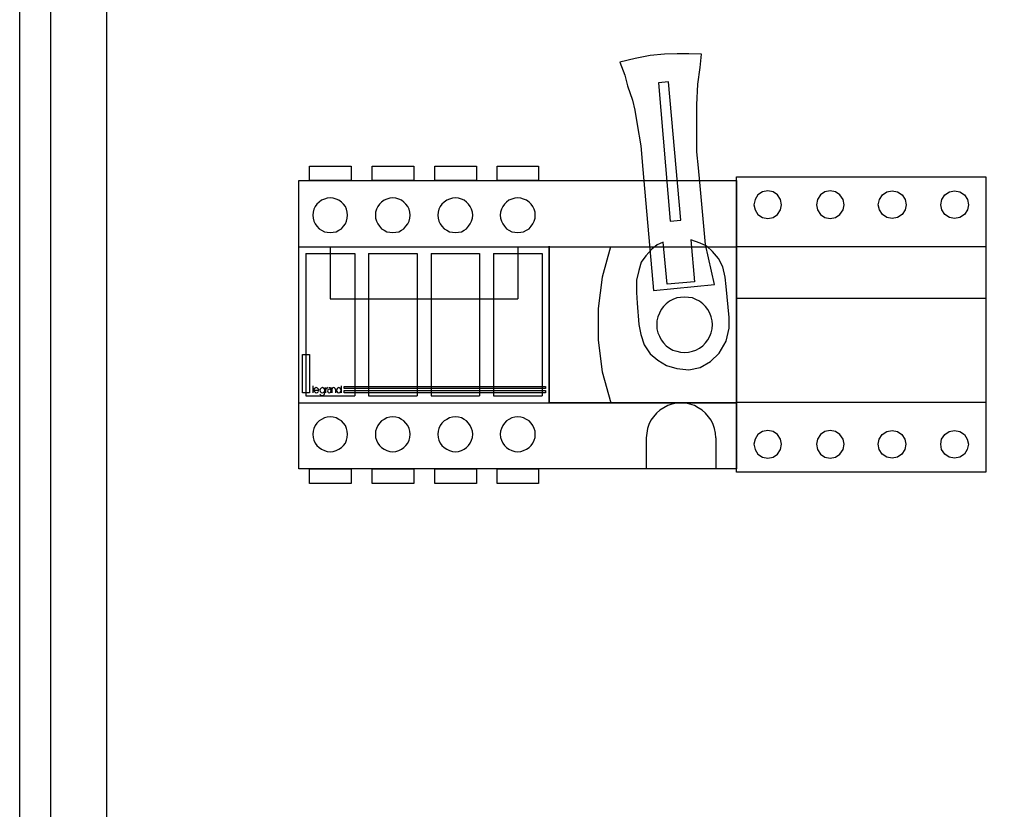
# Model space of a CAD drawing. Header units: millimetres. Extents: x 90978 to 249627, y -61724 to -25992.
# Tile 16 of 21: x 125679 to 125962, y -30525 to -30297. Entities that reach past the tile are written whole.
import ezdxf

# ---------------------------------------------------------------- set-up
doc = ezdxf.new("R2010")
doc.units = ezdxf.units.MM
for name, color, linetype in [('50', 2, 'Continuous'), ('E_0', 4, 'Continuous'), ('E_WYMIAR', 1, 'Continuous')]:
    doc.layers.add(name, color=color, linetype=linetype)

# ---------------------------------------------------------------- blocks, each defined once
blk = doc.blocks.new('A$C56391AA4')
at = {"layer": '50'}
for points in [[(92.4, 121.09), (93.78, 117.38), (94.6, 114.28), (95.98, 110.16), (96.66, 107.27), (97.35, 103.14), (98.38, 97.02), (99, 90.21), (102.09, 55.33), (119.61, 57.05), (117.07, 68.61), (115.35, 86.56), (115.01, 90.69), (114.53, 95.3), (114.53, 102.66), (114.53, 108.78), (114.8, 114.77), (115.49, 119.58), (115.83, 123.36), (112.26, 123.5), (108.89, 123.5), (105.18, 123.36), (101.06, 122.95), (96.8, 122.13), (92.4, 121.09)], [(103.47, 115.11), (106.83, 75.28), (109.92, 75.62), (106.35, 115.45), (103.47, 115.11)], [(3.02, 91.18), (15.01, 91.18), (15.01, 87.03), (3.02, 87.03), (3.02, 91.18)], [(21.04, 91.18), (33.03, 91.18), (33.03, 87.03), (21.04, 87.03), (21.04, 91.18)], [(39.07, 91.18), (51.06, 91.18), (51.06, 87.03), (39.07, 87.03), (39.07, 91.18)], [(57.01, 91.18), (69, 91.18), (69, 87.03), (57.01, 87.03), (57.01, 91.18)], [(0, 87.03), (125.92, 87.03), (125.92, 4.05), (0, 4.05), (0, 87.03)], [(72, 67.97), (125.92, 67.97), (125.92, 23.03), (72, 23.03), (72, 68.13)], [(106.01, 57.19), (104.84, 69.3), (103.12, 68.47), (101.54, 67.3), (99.89, 65.38), (98.52, 63.52), (97.83, 61.11), (97.14, 58.36), (97.14, 54.78), (97.35, 51.69), (97.83, 45.56), (98.38, 42.67), (99.34, 39.78), (101.06, 37.17), (103.26, 35.31), (105.8, 33.8), (108.76, 32.91), (112.26, 32.56), (115.49, 33.25), (118.44, 34.97), (120.99, 37.38), (122.98, 40.75), (123.87, 44.53), (123.87, 47.63), (122.98, 56.5), (122.64, 59.25), (122.02, 62.14), (120.78, 64.55), (119.06, 66.61), (117.41, 68.13), (115.49, 69.02), (112.81, 69.99), (113.84, 57.88), (106.01, 57.19)], [(1.03, 36.92), (3.02, 36.92), (3.02, 25.96), (1.03, 25.96), (1.03, 36.92)], [(13.02, 27.78), (70.98, 27.78), (70.98, 27.17), (13.02, 27.17), (13.02, 27.78)], [(13.02, 26.57), (70.98, 26.57), (70.98, 25.96), (13.02, 25.96), (13.02, 26.57)], [(3.02, 4.05), (15.01, 4.05), (15.01, -0.18), (3.02, -0.18), (3.02, 4.05)], [(21.04, 4.05), (33.03, 4.05), (33.03, -0.18), (21.04, -0.18), (21.04, 4.05)], [(39.07, 4.05), (51.06, 4.05), (51.06, -0.18), (39.07, -0.18), (39.07, 4.05)], [(57.01, 4.05), (69, 4.05), (69, -0.18), (57.01, -0.18), (57.01, 4.05)]]:
    blk.add_lwpolyline(points, close=True, dxfattribs=at)
for points in [[(103.47, 115.11), (106.83, 75.28), (109.92, 75.62), (106.35, 115.45), (103.47, 115.11)], [(3.02, 91.18), (15.01, 91.18), (15.01, 87.03), (3.02, 87.03), (3.02, 91.18)], [(21.04, 91.18), (33.03, 91.18), (33.03, 87.03), (21.04, 87.03), (21.04, 91.18)], [(39.07, 91.18), (51.06, 91.18), (51.06, 87.03), (39.07, 87.03), (39.07, 91.18)], [(57.01, 91.18), (69, 91.18), (69, 87.03), (57.01, 87.03), (57.01, 91.18)], [(0, 87.03), (125.92, 87.03), (125.92, 4.05), (0, 4.05), (0, 87.03)], [(13.97, 77.03), (13.89, 77.89), (13.71, 78.75), (13.37, 79.53), (12.85, 80.22), (12.25, 80.83), (11.47, 81.34), (10.7, 81.69), (9.83, 81.95), (8.97, 82.03), (8.11, 81.95), (7.33, 81.69), (6.47, 81.34), (5.78, 80.83), (5.18, 80.22), (4.66, 79.53), (4.31, 78.75), (4.05, 77.89), (3.97, 77.03), (4.05, 76.17), (4.31, 75.3), (4.66, 74.53), (5.18, 73.84), (5.78, 73.15), (6.47, 72.72), (7.33, 72.28), (8.11, 72.11), (8.97, 72.03), (9.83, 72.11), (10.7, 72.28), (11.47, 72.72), (12.25, 73.15), (12.85, 73.84), (13.37, 74.53), (13.71, 75.3), (13.89, 76.17), (13.97, 77.03)], [(32, 77.03), (31.91, 77.89), (31.74, 78.75), (31.31, 79.53), (30.79, 80.22), (30.19, 80.83), (29.5, 81.34), (28.72, 81.69), (27.86, 81.95), (26.99, 82.03), (26.13, 81.95), (25.27, 81.69), (24.49, 81.34), (23.8, 80.83), (23.2, 80.22), (22.68, 79.53), (22.34, 78.75), (22.08, 77.89), (21.99, 77.03), (22.08, 76.17), (22.34, 75.3), (22.68, 74.53), (23.2, 73.84), (23.8, 73.15), (24.49, 72.72), (25.27, 72.28), (26.13, 72.11), (26.99, 72.03), (27.86, 72.11), (28.72, 72.28), (29.5, 72.72), (30.19, 73.15), (30.79, 73.84), (31.31, 74.53), (31.74, 75.3), (31.91, 76.17), (32, 77.03)], [(50.02, 77.03), (49.94, 77.89), (49.68, 78.75), (49.33, 79.53), (48.82, 80.22), (48.21, 80.83), (47.52, 81.34), (46.75, 81.69), (45.88, 81.95), (45.02, 82.03), (44.16, 81.95), (43.29, 81.69), (42.52, 81.34), (41.83, 80.83), (41.14, 80.22), (40.62, 79.53), (40.27, 78.75), (40.1, 77.89), (40.02, 77.03), (40.1, 76.17), (40.27, 75.3), (40.62, 74.53), (41.14, 73.84), (41.83, 73.15), (42.52, 72.72), (43.29, 72.28), (44.16, 72.11), (45.02, 72.03), (45.88, 72.11), (46.75, 72.28), (47.52, 72.72), (48.21, 73.15), (48.82, 73.84), (49.33, 74.53), (49.68, 75.3), (49.94, 76.17), (50.02, 77.03)], [(67.96, 77.03), (67.96, 77.89), (67.7, 78.75), (67.36, 79.53), (66.84, 80.22), (66.24, 80.83), (65.46, 81.34), (64.68, 81.69), (63.91, 81.95), (62.96, 82.03), (62.1, 81.95), (61.32, 81.69), (60.46, 81.34), (59.77, 80.83), (59.16, 80.22), (58.64, 79.53), (58.3, 78.75), (58.04, 77.89), (57.95, 77.03), (58.04, 76.17), (58.3, 75.3), (58.64, 74.53), (59.16, 73.84), (59.77, 73.15), (60.46, 72.72), (61.32, 72.28), (62.1, 72.11), (62.96, 72.03), (63.91, 72.11), (64.68, 72.28), (65.46, 72.72), (66.24, 73.15), (66.84, 73.84), (67.36, 74.53), (67.7, 75.3), (67.96, 76.17), (67.96, 77.03)], [(0, 67.97), (126, 67.97)], [(1.98, 65.99), (16.04, 65.99)], [(1.98, 65.99), (1.98, 25.01)], [(8.97, 67.97), (8.97, 52.96)], [(16.04, 65.99), (16.04, 25.01)], [(20.01, 65.99), (20.01, 25.01)], [(20.01, 65.99), (33.98, 65.99)], [(33.98, 65.99), (33.98, 25.01)], [(38.03, 65.99), (38.03, 25.01)], [(38.03, 65.99), (52.01, 65.99)], [(52, 65.99), (52, 25.01)], [(55.97, 65.99), (55.97, 25.01)], [(55.97, 65.99), (70.03, 65.99)], [(62.96, 67.97), (62.96, 52.96)], [(70.03, 65.99), (70.03, 25.01)], [(72.01, 67.97), (72.01, 23.03)], [(89.7, 67.97), (87.32, 59.19), (86.15, 50.17), (86.15, 41.03), (87.32, 31.94), (89.73, 23.07)], [(8.97, 52.96), (62.96, 52.96)], [(119.02, 45.55), (118.93, 46.67), (118.67, 47.79), (118.24, 48.82), (117.72, 49.86), (117.03, 50.72), (116.26, 51.58), (115.31, 52.27), (114.27, 52.79), (113.24, 53.22), (112.12, 53.4), (110.99, 53.48), (109.87, 53.4), (108.75, 53.22), (107.63, 52.79), (106.68, 52.27), (105.73, 51.58), (104.96, 50.72), (104.27, 49.86), (103.75, 48.82), (103.32, 47.79), (103.06, 46.67), (102.97, 45.55), (103.06, 44.34), (103.32, 43.22), (103.75, 42.18), (104.27, 41.15), (104.96, 40.28), (105.73, 39.42), (106.68, 38.73), (107.63, 38.21), (108.75, 37.87), (109.87, 37.61), (110.99, 37.52), (112.12, 37.61), (113.24, 37.87), (114.27, 38.21), (115.31, 38.73), (116.26, 39.42), (117.03, 40.28), (117.72, 41.15), (118.24, 42.18), (118.67, 43.22), (118.93, 44.34), (119.02, 45.55)], [(1.03, 36.92), (3.02, 36.92), (3.02, 25.96), (1.03, 25.96), (1.03, 36.92)], [(3.97, 27.95), (3.97, 25.96)], [(5.7, 26.65), (5.61, 27), (5.35, 27.26), (5, 27.43), (4.66, 27.26), (4.4, 27.09), (4.31, 26.74), (4.4, 26.4), (4.66, 26.14), (5, 25.96), (5.35, 26.05), (5.61, 26.31)], [(4.31, 26.66), (5.7, 26.66)], [(7.42, 26.65), (7.33, 27), (7.07, 27.26), (6.73, 27.43), (6.38, 27.26), (6.12, 27), (6.04, 26.65), (6.12, 26.31), (6.38, 26.05), (6.73, 25.96), (7.07, 26.05), (7.33, 26.31), (7.42, 26.65)], [(6.04, 25.53), (6.3, 25.27), (6.64, 25.19), (7.07, 25.27), (7.33, 25.53), (7.42, 25.88)], [(7.42, 27.43), (7.42, 25.88)], [(8.37, 27.43), (8.11, 27.26), (7.76, 27), (7.68, 26.65)], [(7.68, 27.43), (7.68, 25.96)], [(9.23, 26.48), (9.14, 26.74), (8.97, 26.91), (8.71, 27), (8.45, 26.91), (8.28, 26.74), (8.19, 26.48), (8.28, 26.22), (8.45, 26.05), (8.71, 25.96), (8.97, 26.05), (9.14, 26.22), (9.23, 26.48)], [(9.23, 27), (9.14, 27.26), (8.97, 27.35), (8.71, 27.35)], [(9.23, 27), (9.23, 25.96)], [(10.52, 26.91), (10.44, 27.17), (10.27, 27.35), (10.01, 27.43), (9.75, 27.35), (9.57, 27.17), (9.49, 26.91)], [(9.49, 27.43), (9.49, 25.96)], [(10.52, 26.91), (10.52, 25.96)], [(12.16, 26.65), (12.08, 27), (11.82, 27.26), (11.47, 27.43), (11.13, 27.26), (10.87, 27), (10.78, 26.65), (10.87, 26.31), (11.13, 26.05), (11.47, 25.96), (11.82, 26.05), (12.08, 26.31), (12.16, 26.65)], [(12.16, 27.95), (12.16, 25.96)], [(13.02, 27.78), (70.98, 27.78), (70.98, 27.17), (13.02, 27.17), (13.02, 27.78)], [(13.02, 26.57), (70.98, 26.57), (70.98, 25.96), (13.02, 25.96), (13.02, 26.57)], [(0, 23.03), (126, 23.03)], [(1.98, 25.02), (16.04, 25.02)], [(20.01, 25.02), (33.98, 25.02)], [(38.03, 25.02), (52.01, 25.02)], [(55.97, 25.02), (70.03, 25.02)], [(119.96, 12.94), (119.88, 14.32), (119.62, 15.61), (119.19, 16.82), (118.67, 18.03), (117.89, 19.06), (117.03, 20.1), (116.08, 20.96), (114.96, 21.65), (113.84, 22.26), (112.55, 22.69), (111.34, 22.95), (109.96, 23.03), (108.67, 22.95), (107.37, 22.69), (106.16, 22.26), (105.04, 21.65), (103.92, 20.96), (102.89, 20.1), (102.02, 19.06), (101.33, 18.03), (100.73, 16.82), (100.3, 15.61), (100.13, 14.32), (99.95, 12.94)], [(13.97, 13.98), (13.89, 14.84), (13.71, 15.7), (13.37, 16.48), (12.85, 17.17), (12.25, 17.86), (11.47, 18.29), (10.7, 18.72), (9.83, 18.89), (8.97, 18.98), (8.11, 18.89), (7.33, 18.72), (6.47, 18.29), (5.78, 17.86), (5.18, 17.17), (4.66, 16.48), (4.31, 15.7), (4.05, 14.84), (3.97, 13.98), (4.05, 13.11), (4.31, 12.25), (4.66, 11.47), (5.18, 10.78), (5.78, 10.18), (6.47, 9.66), (7.33, 9.32), (8.11, 9.06), (8.97, 8.97), (9.83, 9.06), (10.7, 9.32), (11.47, 9.66), (12.25, 10.18), (12.85, 10.78), (13.37, 11.47), (13.71, 12.25), (13.89, 13.11), (13.97, 13.98)], [(32, 13.98), (31.91, 14.84), (31.74, 15.7), (31.31, 16.48), (30.79, 17.17), (30.19, 17.86), (29.5, 18.29), (28.72, 18.72), (27.86, 18.89), (26.99, 18.98), (26.13, 18.89), (25.27, 18.72), (24.49, 18.29), (23.8, 17.86), (23.2, 17.17), (22.68, 16.48), (22.34, 15.7), (22.08, 14.84), (21.99, 13.98), (22.08, 13.11), (22.34, 12.25), (22.68, 11.47), (23.2, 10.78), (23.8, 10.18), (24.49, 9.66), (25.27, 9.32), (26.13, 9.06), (26.99, 8.97), (27.86, 9.06), (28.72, 9.32), (29.5, 9.66), (30.19, 10.18), (30.79, 10.78), (31.31, 11.47), (31.74, 12.25), (31.91, 13.11), (32, 13.98)], [(50.02, 13.98), (49.94, 14.84), (49.68, 15.7), (49.33, 16.48), (48.82, 17.17), (48.21, 17.86), (47.52, 18.29), (46.75, 18.72), (45.88, 18.89), (45.02, 18.98), (44.16, 18.89), (43.29, 18.72), (42.52, 18.29), (41.83, 17.86), (41.14, 17.17), (40.62, 16.48), (40.27, 15.7), (40.1, 14.84), (40.02, 13.98), (40.1, 13.11), (40.27, 12.25), (40.62, 11.47), (41.14, 10.78), (41.83, 10.18), (42.52, 9.66), (43.29, 9.32), (44.16, 9.06), (45.02, 8.97), (45.88, 9.06), (46.75, 9.32), (47.52, 9.66), (48.21, 10.18), (48.82, 10.78), (49.33, 11.47), (49.68, 12.25), (49.94, 13.11), (50.02, 13.98)], [(67.96, 13.98), (67.96, 14.84), (67.7, 15.7), (67.36, 16.48), (66.84, 17.17), (66.24, 17.86), (65.46, 18.29), (64.68, 18.72), (63.91, 18.89), (62.96, 18.98), (62.1, 18.89), (61.32, 18.72), (60.46, 18.29), (59.77, 17.86), (59.16, 17.17), (58.64, 16.48), (58.3, 15.7), (58.04, 14.84), (57.95, 13.98), (58.04, 13.11), (58.3, 12.25), (58.64, 11.47), (59.16, 10.78), (59.77, 10.18), (60.46, 9.66), (61.32, 9.32), (62.1, 9.06), (62.96, 8.97), (63.91, 9.06), (64.68, 9.32), (65.46, 9.66), (66.24, 10.18), (66.84, 10.78), (67.36, 11.47), (67.7, 12.25), (67.96, 13.11), (67.96, 13.98)], [(99.95, 12.94), (99.95, 3.97)], [(119.96, 12.94), (119.96, 3.97)], [(3.02, 4.05), (15.01, 4.05), (15.01, -0.18), (3.02, -0.18), (3.02, 4.05)], [(21.04, 4.05), (33.03, 4.05), (33.03, -0.18), (21.04, -0.18), (21.04, 4.05)], [(39.07, 4.05), (51.06, 4.05), (51.06, -0.18), (39.07, -0.18), (39.07, 4.05)], [(57.01, 4.05), (69, 4.05), (69, -0.18), (57.01, -0.18), (57.01, 4.05)]]:
    blk.add_lwpolyline(points, dxfattribs=at)
blk = doc.blocks.new('A$C4E971C8F')
at = {"layer": '50'}
for points in [[(0, 85), (71.82, 85), (71.82, 0), (0, 0), (0, 85)], [(13.02, 77.02), (12.74, 78.54), (11.86, 79.84), (10.57, 80.71), (9.05, 80.99), (7.52, 80.71), (6.19, 79.84), (5.36, 78.54), (5.03, 77.02), (5.36, 75.5), (6.19, 74.16), (7.52, 73.33), (9.05, 73.01), (10.57, 73.33), (11.86, 74.16), (12.74, 75.5), (13.02, 77.02)], [(31.02, 77.02), (30.7, 78.54), (29.82, 79.84), (28.53, 80.71), (27, 80.99), (25.48, 80.71), (24.19, 79.84), (23.31, 78.54), (23.03, 77.02), (23.31, 75.5), (24.19, 74.16), (25.48, 73.33), (27, 73.01), (28.53, 73.33), (29.82, 74.16), (30.7, 75.5), (31.02, 77.02)], [(40.85, 77.02), (41.18, 78.54), (42.05, 79.84), (43.35, 80.71), (44.87, 80.99), (46.39, 80.71), (47.68, 79.84), (48.56, 78.54), (48.84, 77.02), (48.56, 75.5), (47.68, 74.16), (46.39, 73.33), (44.87, 73.01), (43.35, 73.33), (42.05, 74.16), (41.18, 75.5), (40.85, 77.02)], [(58.85, 77.02), (59.13, 78.54), (60.01, 79.84), (61.3, 80.71), (62.82, 80.99), (64.35, 80.71), (65.68, 79.84), (66.52, 78.54), (66.84, 77.02), (66.52, 75.5), (65.68, 74.16), (64.35, 73.33), (62.82, 73.01), (61.3, 73.33), (60.01, 74.16), (59.13, 75.5), (58.85, 77.02)], [(0.05, 65.03), (71.82, 65.03), (71.82, 50.04), (0.05, 50.04), (0.05, 65.03)], [(71.82, 20.06), (0.05, 20.06)], [(13.02, 8.07), (12.74, 9.59), (11.86, 10.93), (10.57, 11.76), (9.05, 12.08), (7.52, 11.76), (6.19, 10.93), (5.36, 9.59), (5.03, 8.07), (5.36, 6.55), (6.19, 5.26), (7.52, 4.38), (9.05, 4.1), (10.57, 4.38), (11.86, 5.26), (12.74, 6.55), (13.02, 8.07)], [(31.02, 8.07), (30.7, 9.59), (29.82, 10.93), (28.53, 11.76), (27, 12.08), (25.48, 11.76), (24.19, 10.93), (23.31, 9.59), (23.03, 8.07), (23.31, 6.55), (24.19, 5.26), (25.48, 4.38), (27, 4.1), (28.53, 4.38), (29.82, 5.26), (30.7, 6.55), (31.02, 8.07)], [(40.81, 8.07), (41.13, 9.59), (42.01, 10.93), (43.3, 11.76), (44.82, 12.08), (46.34, 11.76), (47.64, 10.93), (48.51, 9.59), (48.79, 8.07), (48.51, 6.55), (47.64, 5.26), (46.34, 4.38), (44.82, 4.1), (43.3, 4.38), (42.01, 5.26), (41.13, 6.55), (40.81, 8.07)], [(58.81, 8.07), (59.08, 9.59), (59.96, 10.93), (61.25, 11.76), (62.78, 12.08), (64.3, 11.76), (65.64, 10.93), (66.47, 9.59), (66.79, 8.07), (66.47, 6.55), (65.64, 5.26), (64.3, 4.38), (62.78, 4.1), (61.25, 4.38), (59.96, 5.26), (59.08, 6.55), (58.81, 8.07)]]:
    blk.add_lwpolyline(points, dxfattribs=at)
blk.add_lwpolyline([(0.05, 65.03), (71.82, 65.03), (71.82, 50.04), (0.05, 50.04), (0.05, 65.03)], close=True, dxfattribs=at)
blk = doc.blocks.new('A$C21266019')
at = {"layer": 'E_WYMIAR'}
blk.add_line((25, 795), (25, 45), dxfattribs=at)
for points in [[(0, 840), (530, 840), (530, 0), (0, 0)], [(9, 825), (521, 825), (521, 15), (9, 15)]]:
    blk.add_lwpolyline(points, close=True, dxfattribs=at)

msp = doc.modelspace()

# ---------------------------------------------------------------- block references
at = {"layer": 'E_0', "ltscale": 3}
for name, p in [('A$C21266019', (125678.855, -30805.239)), ('A$C56391AA4', (125759.245, -30430.783)), ('A$C4E971C8F', (125885.161, -30427.74))]:
    msp.add_blockref(name, p, dxfattribs=at)

doc.saveas('drawing.dxf')
